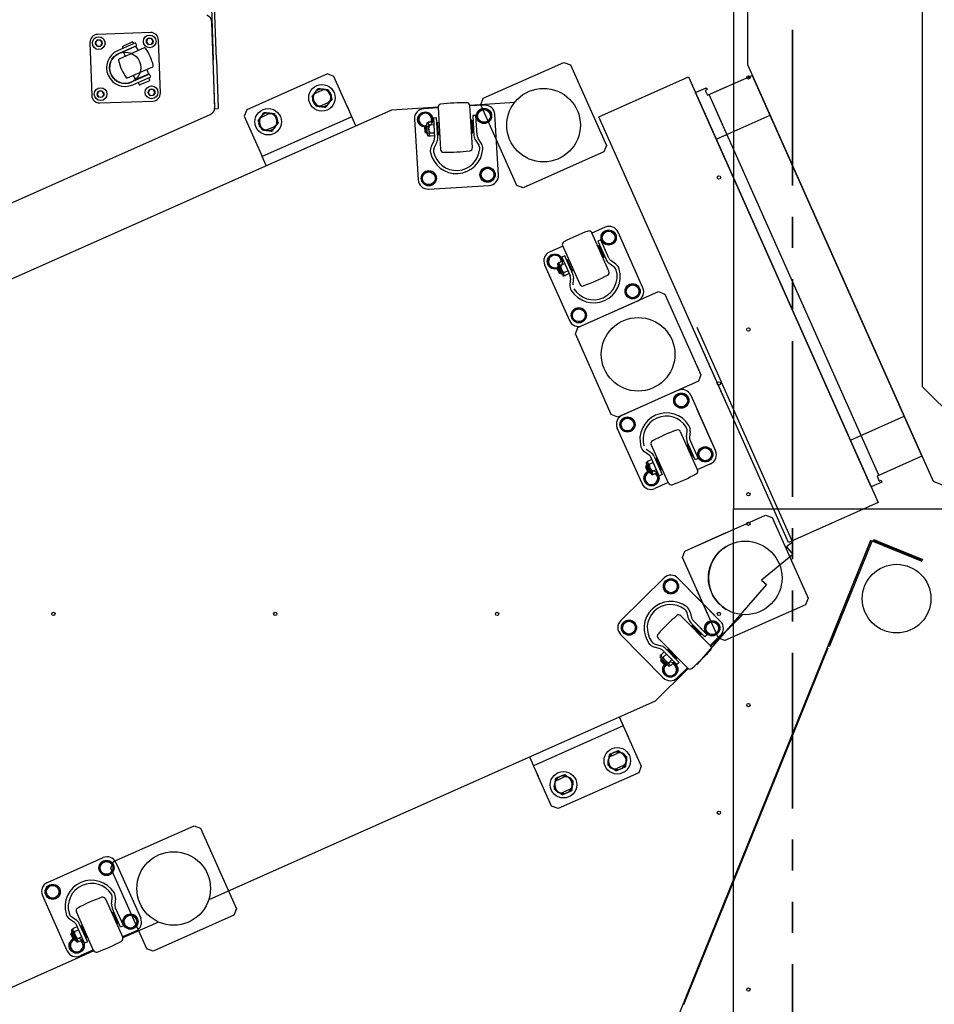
# Model space of a CAD drawing. Header units: millimetres. Extents: x 5 to 589, y 5 to 415.
# Tile 37 of 126: x 60 to 97, y 227 to 267. Entities that reach past the tile are written whole.
import ezdxf

# ---------------------------------------------------------------- set-up
doc = ezdxf.new("R2010")
doc.units = ezdxf.units.MM
doc.linetypes.add('PHANTOM', pattern=[12.7, 6.35, -1.27, 1.27, -1.27, 1.27, -1.27])
doc.layers.add('COTES', color=1, linetype='Continuous')
doc.layers.add('TRAIT-FORT', color=4, linetype='Continuous', lineweight=25)
doc.styles.add('SLDTEXTSTYLE0', font='TXT', dxfattribs={"width": 0.75})
doc.dimstyles.new('SLDDIMSTYLE0', dxfattribs={"dimtxt": 3, "dimasz": 2, "dimexe": 0, "dimexo": 0.0625, "dimgap": 0.75, "dimtad": 1, "dimdec": 0, "dimlfac": 25, "dimrnd": 1e-09, "dimzin": 12, "dimdsep": 46, "dimtxsty": 'SLDTEXTSTYLE0', "dimsah": 1, "dimcen": 0.09, "dimadec": 0, "dimazin": 3, "dimtfac": 1, "dimtdec": 0, "dimtofl": 0, "dimtmove": 0, "dimatfit": 3, "dimfxl": 1, "dimfrac": 2, "dimtolj": 1, "dimtzin": 12, "dimarcsym": 0})

# ---------------------------------------------------------------- blocks, each defined once
blk = doc.blocks.new('_D')
at = {"layer": 'COTES', "color": 1, "transparency": 16777216}
for p, q in [((42.483, 349.855), (17.41, 349.855)), ((18.41, 349.855), (18.41, 186.655)), ((80.483, 186.655), (17.41, 186.655))]:
    blk.add_line(p, q, dxfattribs=at)
for points in [[(18.41, 349.855), (17.91, 347.855), (18.91, 347.855)], [(18.41, 186.655), (18.91, 188.655), (17.91, 188.655)]]:
    blk.add_solid(points, dxfattribs=at)
at = {"layer": 'COTES', "color": 1, "transparency": 16777216, "insert": (14.542, 263.822), "char_height": 3, "attachment_point": 1, "rotation": 90, "style": 'SLDTEXTSTYLE0'}
blk.add_mtext('4080', dxfattribs=at)

msp = doc.modelspace()

# ---------------------------------------------------------------- linework, layer by layer
at = {"color": 7, "linetype": 'PHANTOM', "lineweight": 35}
msp.add_line((91.083, 355.894), (91.083, 181.163), dxfattribs=at)
at = {"color": 7, "linetype": 'Continuous'}
for p, q in [((96.363, 281.655), (96.363, 252.455)), ((67.357, 268.936), (67.467, 265.778)), ((67.595, 265.783), (67.484, 268.941)), ((89.243, 268.52), (89.243, 265.59)), ((67.533, 263.849), (67.412, 267.303)), ((64.905, 266.888), (62.746, 266.812)), ((62.438, 266.481), (62.513, 264.323)), ((62.726, 266.571), (62.661, 266.449)), ((62.661, 266.449), (62.734, 266.331)), ((62.864, 266.576), (62.726, 266.571)), ((62.734, 266.331), (62.872, 266.336)), ((62.937, 266.459), (62.864, 266.576)), ((62.872, 266.336), (62.937, 266.459)), ((64.296, 266.47), (63.566, 266.145)), ((63.57, 266.016), (64.345, 266.361)), ((64.656, 266.259), (63.628, 265.801)), ((63.769, 266.279), (63.785, 266.243)), ((64.154, 266.495), (63.789, 266.332)), ((64.317, 266.326), (63.805, 266.098)), ((64.207, 266.277), (64.199, 266.296)), ((64.223, 266.438), (64.207, 266.474)), ((64.345, 266.361), (64.296, 266.47)), ((64.416, 266.152), (64.317, 266.326)), ((64.804, 266.644), (64.739, 266.522)), ((64.739, 266.522), (64.813, 266.404)), ((64.943, 266.649), (64.804, 266.644)), ((64.813, 266.404), (64.951, 266.409)), ((65.016, 266.531), (64.943, 266.649)), ((64.951, 266.409), (65.016, 266.531)), ((65.312, 264.42), (65.236, 266.579)), ((63.805, 266.098), (63.869, 265.908)), ((63.907, 266.166), (63.915, 266.147)), ((63.97, 265.033), (64.998, 265.491)), ((67.537, 263.779), (67.467, 265.778)), ((67.595, 265.783), (67.665, 263.784)), ((78.475, 264.205), (81.764, 265.669)), ((81.764, 265.669), (82.028, 265.568)), ((82.028, 265.568), (83.492, 262.279)), ((89.243, 265.59), (96.811, 248.59)), ((64.866, 265.191), (64.091, 264.846)), ((64.184, 264.756), (64.915, 265.082)), ((64.31, 264.966), (64.21, 265.14)), ((64.821, 265.193), (64.31, 264.966)), ((64.72, 265.126), (64.712, 265.145)), ((64.758, 265.384), (64.821, 265.193)), ((64.874, 264.976), (64.842, 265.049)), ((64.915, 265.082), (64.866, 265.191)), ((72.121, 265.199), (68.832, 263.735)), ((72.385, 265.098), (72.121, 265.199)), ((72.955, 263.819), (72.385, 265.098)), ((83.19, 263.45), (86.844, 265.077)), ((86.844, 265.077), (88.383, 261.621)), ((87.616, 264.326), (89.443, 265.14)), ((89.443, 265.14), (96.358, 249.609)), ((64.403, 264.854), (64.436, 264.781)), ((64.419, 265.014), (64.427, 264.996)), ((64.488, 264.761), (64.854, 264.923)), ((87.616, 264.326), (88.383, 264.668)), ((62.798, 264.493), (62.733, 264.37)), ((62.733, 264.37), (62.807, 264.253)), ((62.937, 264.497), (62.798, 264.493)), ((62.807, 264.253), (62.945, 264.258)), ((63.01, 264.38), (62.937, 264.497)), ((62.945, 264.258), (63.01, 264.38)), ((64.877, 264.565), (64.812, 264.443)), ((64.812, 264.443), (64.885, 264.325)), ((65.015, 264.57), (64.877, 264.565)), ((64.885, 264.325), (65.024, 264.33)), ((65.089, 264.452), (65.015, 264.57)), ((65.024, 264.33), (65.089, 264.452)), ((71.894, 264.529), (71.675, 264.431)), ((87.129, 264.438), (87.567, 264.633)), ((88.383, 261.621), (87.129, 264.438)), ((87.183, 264.462), (87.567, 264.633)), ((94.287, 248.359), (87.183, 264.316)), ((87.183, 264.316), (94.572, 247.72)), ((87.6, 264.56), (87.527, 264.527)), ((87.6, 264.56), (87.527, 264.527)), ((87.527, 264.527), (87.616, 264.326)), ((87.527, 264.527), (87.616, 264.326)), ((87.567, 264.633), (87.6, 264.56)), ((87.567, 264.633), (87.6, 264.56)), ((94.604, 248.828), (87.689, 264.359)), ((88.383, 262.801), (87.689, 264.359)), ((62.844, 264.014), (65.003, 264.089)), ((71.903, 263.92), (72.122, 264.018)), ((73.117, 263.454), (72.922, 263.892)), ((74.742, 263.739), (76.632, 263.853)), ((77.927, 263.931), (79.757, 264.041)), ((78.033, 262.192), (77.929, 263.913)), ((78.52, 263.926), (77.931, 263.891)), ((78.374, 263.941), (78.475, 264.205)), ((79.838, 260.652), (78.374, 263.941)), ((53.183, 257.241), (67.343, 263.546)), ((56.542, 255.636), (74.742, 263.739)), ((67.537, 263.779), (67.665, 263.784)), ((68.832, 263.735), (68.731, 263.471)), ((68.731, 263.471), (69.301, 262.192)), ((73.117, 263.454), (69.463, 261.827)), ((73.117, 263.454), (69.463, 261.827)), ((69.702, 263.553), (69.482, 263.455)), ((73.28, 263.088), (73.117, 263.454)), ((75.842, 263.475), (76.092, 263.64)), ((75.86, 263.175), (75.842, 263.475)), ((76.633, 263.813), (76.044, 263.777)), ((76.092, 263.64), (76.361, 263.506)), ((76.361, 263.506), (76.377, 263.246)), ((76.632, 263.835), (76.735, 262.114)), ((78.172, 263.505), (78.045, 263.497)), ((78.045, 263.497), (78.093, 262.687)), ((78.221, 262.695), (78.172, 263.505)), ((78.238, 263.619), (78.488, 263.784)), ((78.256, 263.319), (78.238, 263.619)), ((78.488, 263.784), (78.757, 263.65)), ((78.757, 263.65), (78.775, 263.35)), ((79.092, 261.076), (78.943, 263.551)), ((88.383, 251.786), (83.19, 263.45)), ((87.975, 262.537), (90.167, 263.514)), ((69.71, 262.944), (69.93, 263.041)), ((75.669, 263.354), (75.818, 260.878)), ((76.095, 263.057), (75.86, 263.175)), ((76.095, 263.059), (76.133, 263.101)), ((76.179, 263.064), (76.095, 263.059)), ((76.179, 263.064), (76.095, 263.059)), ((76.11, 262.82), (76.095, 263.059)), ((76.133, 263.101), (76.177, 263.104)), ((76.152, 262.782), (76.133, 263.101)), ((76.201, 262.707), (76.172, 263.182)), ((76.21, 263.224), (76.23, 263.225)), ((76.21, 263.224), (76.23, 263.225)), ((76.269, 263.24), (76.23, 263.225)), ((76.23, 263.225), (76.263, 262.67)), ((76.269, 263.24), (76.448, 263.251)), ((76.456, 263.121), (76.277, 263.11)), ((76.456, 263.121), (76.277, 263.11)), ((76.567, 263.408), (76.439, 263.4)), ((76.439, 263.4), (76.488, 262.59)), ((76.616, 262.598), (76.567, 263.408)), ((76.614, 263.13), (76.584, 263.129)), ((76.609, 263.212), (76.62, 263.224)), ((76.638, 262.73), (76.609, 263.212)), ((76.62, 263.224), (76.668, 263.227)), ((76.651, 262.719), (76.62, 263.224)), ((78.014, 263.308), (77.966, 263.305)), ((78.044, 262.802), (78.014, 263.308)), ((78.026, 263.297), (78.014, 263.308)), ((78.055, 262.815), (78.026, 263.297)), ((78.031, 263.216), (78.061, 263.217)), ((78.524, 263.185), (78.256, 263.319)), ((78.775, 263.35), (78.524, 263.185)), ((76.194, 262.825), (76.11, 262.82)), ((76.152, 262.782), (76.11, 262.82)), ((76.196, 262.785), (76.152, 262.782)), ((76.263, 262.67), (76.243, 262.669)), ((76.263, 262.67), (76.304, 262.661)), ((76.296, 262.791), (76.475, 262.801)), ((76.483, 262.672), (76.304, 262.661)), ((76.603, 262.809), (76.633, 262.811)), ((76.651, 262.719), (76.638, 262.73)), ((76.699, 262.721), (76.651, 262.719)), ((77.996, 262.799), (78.044, 262.802)), ((78.044, 262.802), (78.055, 262.815)), ((78.081, 262.898), (78.051, 262.896)), ((87.975, 262.537), (88.383, 262.719)), ((69.268, 262.265), (69.463, 261.827)), ((76.462, 262.461), (76.355, 262.247)), ((76.469, 262.19), (76.576, 262.403)), ((78.156, 262.498), (78.288, 262.299)), ((78.394, 262.37), (78.263, 262.569)), ((83.492, 262.279), (83.391, 262.015)), ((83.391, 262.015), (80.102, 260.551)), ((69.626, 261.461), (69.463, 261.827)), ((75.986, 261.079), (76.237, 261.245)), ((76.004, 260.779), (75.986, 261.079)), ((76.237, 261.245), (76.505, 261.11)), ((76.505, 261.11), (76.523, 260.811)), ((78.382, 261.223), (78.632, 261.389)), ((78.4, 260.924), (78.382, 261.223)), ((78.632, 261.389), (78.901, 261.254)), ((78.901, 261.254), (78.919, 260.955)), ((76.273, 260.645), (76.004, 260.779)), ((76.241, 260.503), (78.717, 260.652)), ((76.523, 260.811), (76.273, 260.645)), ((78.668, 260.789), (78.4, 260.924)), ((78.919, 260.955), (78.668, 260.789)), ((80.102, 260.551), (79.838, 260.652)), ((83.598, 257.149), (82.896, 258.724)), ((83.444, 258.944), (82.905, 258.704)), ((83.288, 258.557), (83.465, 258.8)), ((83.465, 258.8), (83.763, 258.769)), ((83.763, 258.769), (83.885, 258.495)), ((84.981, 256.476), (83.973, 258.741)), ((83.267, 258.427), (83.15, 258.375)), ((83.15, 258.375), (83.48, 257.634)), ((83.597, 257.686), (83.267, 258.427)), ((83.41, 258.283), (83.288, 258.557)), ((83.709, 258.252), (83.41, 258.283)), ((83.885, 258.495), (83.709, 258.252)), ((81.096, 257.581), (81.272, 257.824)), ((81.718, 258.175), (81.179, 257.935)), ((81.272, 257.824), (81.571, 257.793)), ((81.709, 258.196), (82.41, 256.62)), ((83.188, 258.188), (83.144, 258.168)), ((83.394, 257.725), (83.188, 258.188)), ((83.204, 258.182), (83.188, 258.188)), ((83.4, 257.741), (83.204, 258.182)), ((83.237, 258.107), (83.264, 258.12)), ((83.394, 257.827), (83.367, 257.815)), ((81.218, 257.307), (81.096, 257.581)), ((81.701, 256.988), (81.508, 257.423)), ((81.528, 257.476), (81.546, 257.484)), ((81.528, 257.476), (81.546, 257.484)), ((81.578, 257.511), (81.546, 257.484)), ((81.546, 257.484), (81.772, 256.976)), ((81.571, 257.793), (81.677, 257.555)), ((81.578, 257.511), (81.742, 257.584)), ((81.795, 257.466), (81.631, 257.392)), ((81.795, 257.466), (81.631, 257.392)), ((81.798, 257.773), (81.681, 257.721)), ((81.681, 257.721), (82.011, 256.98)), ((82.128, 257.032), (81.798, 257.773)), ((81.907, 257.604), (81.913, 257.62)), ((82.103, 257.163), (81.907, 257.604)), ((81.94, 257.53), (81.912, 257.518)), ((81.913, 257.62), (81.956, 257.639)), ((82.119, 257.157), (81.913, 257.62)), ((83.35, 257.705), (83.394, 257.725)), ((83.394, 257.725), (83.4, 257.741)), ((83.605, 257.48), (83.799, 257.339)), ((83.874, 257.443), (83.681, 257.583)), ((80.976, 257.407), (81.985, 255.142)), ((81.48, 257.279), (81.218, 257.307)), ((81.479, 257.281), (81.499, 257.334)), ((81.556, 257.315), (81.479, 257.281)), ((81.556, 257.315), (81.479, 257.281)), ((81.577, 257.062), (81.479, 257.281)), ((81.499, 257.334), (81.539, 257.352)), ((81.63, 257.041), (81.499, 257.334)), ((81.653, 257.096), (81.577, 257.062)), ((81.63, 257.041), (81.577, 257.062)), ((81.67, 257.059), (81.63, 257.041)), ((81.761, 257.1), (81.925, 257.173)), ((81.978, 257.054), (81.814, 256.981)), ((82.042, 257.225), (82.07, 257.237)), ((82.119, 257.157), (82.103, 257.163)), ((82.163, 257.177), (82.119, 257.157)), ((81.772, 256.976), (81.754, 256.968)), ((81.772, 256.976), (81.814, 256.981)), ((82.032, 256.849), (82.007, 256.612)), ((82.134, 256.598), (82.159, 256.836)), ((82.33, 254.858), (85.619, 256.322)), ((84.264, 256.365), (84.441, 256.608)), ((84.387, 256.091), (84.264, 256.365)), ((84.441, 256.608), (84.739, 256.576)), ((84.862, 256.302), (84.685, 256.059)), ((84.739, 256.576), (84.862, 256.302)), ((85.619, 256.322), (85.883, 256.221)), ((85.883, 256.221), (87.347, 252.932)), ((82.513, 254.939), (84.779, 255.948)), ((84.685, 256.059), (84.387, 256.091)), ((82.072, 255.389), (82.248, 255.632)), ((82.248, 255.632), (82.547, 255.6)), ((82.547, 255.6), (82.669, 255.326)), ((82.194, 255.114), (82.072, 255.389)), ((82.493, 255.083), (82.194, 255.114)), ((82.669, 255.326), (82.493, 255.083)), ((82.229, 254.594), (82.33, 254.858)), ((87.183, 254.875), (91.087, 246.106)), ((83.693, 251.305), (82.229, 254.594)), ((90.918, 246.093), (87.183, 254.481)), ((87.183, 253.301), (87.347, 252.932)), ((87.246, 252.668), (83.957, 251.203)), ((87.246, 252.668), (87.183, 252.64)), ((87.347, 252.932), (87.246, 252.668)), ((87.347, 252.932), (87.246, 252.668)), ((84.14, 251.285), (86.405, 252.294)), ((101.363, 247.455), (96.363, 252.455)), ((86.426, 252.15), (86.249, 251.907)), ((86.249, 251.907), (86.371, 251.632)), ((86.724, 252.118), (86.426, 252.15)), ((86.67, 251.601), (86.846, 251.844)), ((86.846, 251.844), (86.724, 252.118)), ((86.934, 252.091), (87.942, 249.825)), ((86.371, 251.632), (86.67, 251.601)), ((87.183, 251.531), (87.942, 249.825)), ((83.957, 251.203), (83.693, 251.305)), ((84.233, 251.173), (84.057, 250.931)), ((84.532, 251.142), (84.233, 251.173)), ((84.654, 250.868), (84.532, 251.142)), ((93.441, 250.259), (95.634, 251.235)), ((84.946, 248.491), (83.937, 250.757)), ((84.057, 250.931), (84.179, 250.656)), ((84.179, 250.656), (84.477, 250.625)), ((84.477, 250.625), (84.654, 250.868)), ((86.508, 250.612), (87.21, 249.037)), ((86.759, 250.397), (86.784, 250.634)), ((86.911, 250.621), (86.886, 250.383)), ((87.12, 249.459), (86.79, 250.2)), ((86.907, 250.252), (87.237, 249.511)), ((85.238, 249.649), (85.045, 249.79)), ((85.12, 249.893), (85.313, 249.753)), ((86.022, 248.508), (85.321, 250.083)), ((86.756, 250.056), (86.8, 250.075)), ((86.8, 250.075), (87.006, 249.613)), ((86.8, 250.075), (86.816, 250.069)), ((86.816, 250.069), (87.012, 249.628)), ((86.876, 250.007), (86.849, 249.995)), ((87.402, 249.957), (87.225, 249.714)), ((87.402, 249.957), (87.225, 249.714)), ((87.701, 249.926), (87.402, 249.957)), ((87.701, 249.926), (87.402, 249.957)), ((87.823, 249.651), (87.701, 249.926)), ((87.823, 249.651), (87.701, 249.926)), ((85.158, 249.372), (85.19, 249.399)), ((85.354, 249.472), (85.19, 249.399)), ((85.651, 248.805), (85.321, 249.546)), ((85.438, 249.598), (85.768, 248.857)), ((85.524, 249.508), (85.518, 249.492)), ((85.518, 249.492), (85.715, 249.051)), ((85.568, 249.527), (85.524, 249.508)), ((85.524, 249.508), (85.73, 249.045)), ((85.524, 249.405), (85.551, 249.418)), ((87.006, 249.613), (86.962, 249.593)), ((86.979, 249.703), (87.006, 249.715)), ((87.012, 249.628), (87.006, 249.613)), ((87.237, 249.511), (87.12, 249.459)), ((87.183, 249.633), (87.237, 249.511)), ((87.237, 249.511), (87.183, 249.487)), ((87.225, 249.714), (87.348, 249.44)), ((87.225, 249.714), (87.348, 249.44)), ((87.348, 249.44), (87.646, 249.409)), ((87.348, 249.44), (87.646, 249.409)), ((87.646, 249.409), (87.823, 249.651)), ((87.646, 249.409), (87.823, 249.651)), ((96.358, 249.609), (94.531, 248.796)), ((85.111, 249.222), (85.091, 249.169)), ((85.168, 249.203), (85.091, 249.169)), ((85.091, 249.169), (85.189, 248.949)), ((85.151, 249.239), (85.111, 249.222)), ((85.111, 249.222), (85.241, 248.929)), ((85.12, 249.311), (85.313, 248.876)), ((85.158, 249.372), (85.14, 249.363)), ((85.384, 248.864), (85.158, 249.372)), ((85.243, 249.28), (85.407, 249.353)), ((85.537, 249.061), (85.373, 248.988)), ((85.537, 249.061), (85.373, 248.988)), ((85.682, 249.125), (85.654, 249.113)), ((85.715, 249.051), (85.73, 249.045)), ((85.73, 249.045), (85.774, 249.064)), ((87.183, 249.097), (87.21, 249.037)), ((87.74, 249.297), (87.201, 249.057)), ((87.74, 249.297), (87.201, 249.057)), ((85.188, 248.951), (85.033, 248.738)), ((85.033, 248.738), (85.155, 248.464)), ((85.265, 248.984), (85.189, 248.949)), ((85.265, 248.984), (85.189, 248.949)), ((85.189, 248.949), (85.241, 248.929)), ((85.241, 248.929), (85.281, 248.947)), ((85.366, 248.856), (85.384, 248.864)), ((85.366, 248.856), (85.384, 248.864)), ((85.426, 248.869), (85.384, 248.864)), ((85.426, 248.869), (85.59, 248.942)), ((85.454, 248.432), (85.63, 248.675)), ((85.63, 248.675), (85.524, 248.913)), ((85.768, 248.857), (85.651, 248.805)), ((94.531, 248.796), (94.62, 248.595)), ((94.62, 248.595), (94.693, 248.627)), ((94.693, 248.627), (94.726, 248.554)), ((96.811, 248.59), (105.727, 244.988)), ((85.155, 248.464), (85.454, 248.432)), ((86.013, 248.528), (85.474, 248.288)), ((94.726, 248.554), (94.287, 248.359)), ((94.572, 247.72), (90.918, 246.093)), ((87.183, 245.955), (89.986, 247.203)), ((89.986, 247.203), (90.25, 247.101)), ((90.25, 247.101), (91.714, 243.812)), ((86.697, 245.738), (88.383, 246.489)), ((94.396, 246.201), (94.381, 246.164)), ((94.582, 246.126), (94.396, 246.201)), ((94.255, 246.172), (85.25, 223.882)), ((91.087, 246.106), (90.84, 245.905)), ((90.84, 245.905), (91.091, 245.594)), ((92.536, 241.862), (94.274, 246.164)), ((92.591, 241.839), (94.329, 246.142)), ((94.274, 246.164), (94.255, 246.172)), ((94.274, 246.164), (94.329, 246.142)), ((96.369, 245.317), (94.329, 246.142)), ((94.377, 246.154), (94.381, 246.164)), ((94.418, 246.149), (94.381, 246.164)), ((94.418, 246.149), (96.013, 245.504)), ((94.582, 246.126), (96.399, 245.392)), ((86.596, 245.474), (86.697, 245.738)), ((88.06, 242.186), (86.596, 245.474)), ((91.091, 245.594), (89.817, 244.551)), ((96.199, 245.429), (96.013, 245.504)), ((96.184, 245.392), (96.199, 245.429)), ((96.384, 245.355), (96.199, 245.429)), ((84.078, 242.901), (85.845, 244.641)), ((86.206, 244.589), (85.915, 244.513)), ((86.416, 244.375), (86.206, 244.589)), ((86.411, 244.636), (88.151, 242.869)), ((85.915, 244.513), (85.835, 244.224)), ((85.835, 244.224), (86.046, 244.01)), ((86.336, 244.085), (86.416, 244.375)), ((90.018, 244.377), (87.183, 241.115)), ((89.817, 244.551), (90.018, 244.377)), ((86.046, 244.01), (86.336, 244.085)), ((88.06, 242.186), (87.183, 244.155)), ((87.183, 243.853), (88.151, 242.869)), ((91.714, 243.812), (91.613, 243.548)), ((91.613, 243.548), (88.324, 242.084)), ((86.532, 243.102), (87.742, 241.874)), ((86.842, 242.989), (86.782, 243.22)), ((86.906, 243.252), (86.966, 243.021)), ((89.06, 243.146), (87.753, 241.86)), ((84.205, 242.829), (84.125, 242.54)), ((84.495, 242.905), (84.205, 242.829)), ((84.706, 242.691), (84.495, 242.905)), ((84.626, 242.401), (84.706, 242.691)), ((87.51, 242.238), (86.94, 242.816)), ((86.959, 242.669), (86.993, 242.702)), ((86.993, 242.702), (87.349, 242.341)), ((86.993, 242.702), (87.01, 242.702)), ((87.01, 242.702), (87.349, 242.358)), ((87.032, 242.906), (87.601, 242.328)), ((87.089, 242.665), (87.067, 242.644)), ((87.183, 242.752), (87.601, 242.328)), ((87.51, 242.238), (87.183, 242.57)), ((87.599, 242.803), (87.519, 242.514)), ((87.599, 242.803), (87.519, 242.514)), ((87.889, 242.878), (87.599, 242.803)), ((87.889, 242.878), (87.599, 242.803)), ((88.1, 242.664), (87.889, 242.878)), ((88.1, 242.664), (87.889, 242.878)), ((88.02, 242.375), (88.1, 242.664)), ((88.02, 242.375), (88.1, 242.664)), ((85.814, 240.568), (84.074, 242.335)), ((84.125, 242.54), (84.335, 242.326)), ((84.335, 242.326), (84.626, 242.401)), ((86.815, 240.962), (85.606, 242.19)), ((87.183, 242.527), (87.349, 242.358)), ((87.183, 242.51), (87.349, 242.341)), ((87.183, 242.442), (87.742, 241.874)), ((87.292, 242.416), (87.313, 242.437)), ((87.292, 242.416), (87.313, 242.437)), ((87.349, 242.341), (87.315, 242.308)), ((87.349, 242.341), (87.315, 242.308)), ((87.349, 242.358), (87.349, 242.341)), ((87.349, 242.358), (87.349, 242.341)), ((87.601, 242.328), (87.51, 242.238)), ((87.601, 242.328), (87.51, 242.238)), ((87.519, 242.514), (87.729, 242.3)), ((87.519, 242.514), (87.729, 242.3)), ((88.147, 242.304), (87.726, 241.89)), ((88.147, 242.304), (87.726, 241.89)), ((87.729, 242.3), (88.02, 242.375)), ((87.729, 242.3), (88.02, 242.375)), ((88.383, 242.48), (87.753, 241.86)), ((88.324, 242.084), (88.06, 242.186)), ((88.324, 242.084), (88.06, 242.186)), ((85.68, 241.755), (85.45, 241.818)), ((85.484, 241.942), (85.714, 241.878)), ((85.886, 241.778), (86.455, 241.199)), ((86.65, 227.242), (92.529, 241.793)), ((88.383, 242.11), (88.324, 242.084)), ((85.703, 241.467), (85.689, 241.453)), ((85.689, 241.396), (86.023, 241.057)), ((85.703, 241.467), (85.723, 241.503)), ((86.093, 241.071), (85.703, 241.467)), ((85.852, 241.63), (85.723, 241.503)), ((86.364, 241.11), (85.795, 241.688)), ((85.815, 241.411), (85.943, 241.537)), ((85.999, 241.723), (85.998, 241.706)), ((85.998, 241.706), (86.337, 241.362)), ((86.033, 241.757), (85.999, 241.723)), ((85.999, 241.723), (86.354, 241.362)), ((86.034, 241.627), (86.056, 241.648)), ((86.28, 241.42), (86.259, 241.399)), ((86.337, 241.362), (86.354, 241.362)), ((86.354, 241.362), (86.388, 241.396)), ((85.743, 241.341), (85.712, 241.31)), ((85.771, 241.312), (85.712, 241.253)), ((85.712, 241.31), (85.937, 241.082)), ((85.712, 241.31), (85.712, 241.253)), ((85.712, 241.253), (85.88, 241.082)), ((85.879, 241.084), (85.809, 240.83)), ((85.94, 241.141), (85.88, 241.082)), ((85.94, 241.141), (85.88, 241.082)), ((85.88, 241.082), (85.937, 241.082)), ((85.937, 241.082), (85.968, 241.113)), ((86.167, 241.309), (86.039, 241.183)), ((86.167, 241.309), (86.039, 241.183)), ((86.079, 241.057), (86.093, 241.071)), ((86.079, 241.057), (86.093, 241.071)), ((86.13, 241.09), (86.093, 241.071)), ((86.13, 241.09), (86.259, 241.216)), ((86.39, 240.981), (86.207, 241.166)), ((86.31, 240.691), (86.39, 240.981)), ((86.455, 241.199), (86.364, 241.11)), ((86.8, 240.977), (86.379, 240.564)), ((86.829, 240.95), (85.48, 239.621)), ((85.809, 240.83), (86.019, 240.616)), ((86.019, 240.616), (86.31, 240.691)), ((85.48, 239.621), (67.28, 231.518)), ((84.018, 238.971), (84.181, 238.605)), ((84.181, 238.605), (80.526, 236.978)), ((84.181, 238.605), (80.526, 236.978)), ((84.181, 238.605), (84.376, 238.167)), ((84.343, 238.24), (84.913, 236.961)), ((80.364, 237.344), (80.526, 236.978)), ((83.714, 237.391), (83.934, 237.488)), ((80.722, 236.54), (80.526, 236.978)), ((84.161, 236.977), (83.942, 236.879)), ((84.913, 236.961), (84.811, 236.697)), ((81.259, 235.334), (80.689, 236.613)), ((84.811, 236.697), (81.523, 235.233)), ((81.522, 236.414), (81.741, 236.512)), ((81.969, 236), (81.75, 235.903)), ((81.523, 235.233), (81.259, 235.334)), ((63.394, 233.072), (66.683, 234.536)), ((66.683, 234.536), (66.947, 234.435)), ((66.947, 234.435), (68.411, 231.146)), ((60.706, 232.226), (62.972, 233.234)), ((62.992, 233.09), (62.815, 232.848)), ((63.29, 233.059), (62.992, 233.09)), ((63.413, 232.785), (63.29, 233.059)), ((63.293, 232.808), (63.394, 233.072)), ((63.5, 233.032), (64.508, 230.766)), ((62.815, 232.848), (62.938, 232.573)), ((62.938, 232.573), (63.236, 232.542)), ((63.236, 232.542), (63.413, 232.785)), ((64.757, 229.519), (63.293, 232.808)), ((60.799, 232.114), (60.623, 231.871)), ((60.623, 231.871), (60.745, 231.597)), ((61.098, 232.083), (60.799, 232.114)), ((61.044, 231.566), (61.22, 231.809)), ((61.22, 231.809), (61.098, 232.083)), ((61.512, 229.432), (60.503, 231.698)), ((60.745, 231.597), (61.044, 231.566)), ((63.074, 231.553), (63.776, 229.978)), ((63.325, 231.338), (63.35, 231.575)), ((63.477, 231.562), (63.452, 231.324)), ((62.588, 229.449), (61.887, 231.024)), ((63.322, 230.997), (63.366, 231.016)), ((63.686, 230.4), (63.356, 231.141)), ((63.366, 231.016), (63.572, 230.553)), ((63.366, 231.016), (63.382, 231.01)), ((63.382, 231.01), (63.578, 230.569)), ((63.442, 230.948), (63.415, 230.936)), ((63.473, 231.193), (63.803, 230.452)), ((68.411, 231.146), (68.31, 230.882)), ((61.804, 230.59), (61.611, 230.73)), ((61.686, 230.834), (61.879, 230.694)), ((62.004, 230.539), (62.334, 229.798)), ((63.572, 230.553), (63.528, 230.534)), ((63.545, 230.644), (63.572, 230.656)), ((63.578, 230.569), (63.572, 230.553)), ((65.237, 230.609), (63.782, 229.961)), ((63.968, 230.898), (63.792, 230.655)), ((63.792, 230.655), (63.914, 230.381)), ((64.267, 230.867), (63.968, 230.898)), ((64.212, 230.349), (64.389, 230.592)), ((64.389, 230.592), (64.267, 230.867)), ((68.31, 230.882), (65.021, 229.418)), ((61.677, 230.162), (61.657, 230.11)), ((61.734, 230.144), (61.657, 230.11)), ((61.717, 230.18), (61.677, 230.162)), ((61.677, 230.162), (61.807, 229.87)), ((61.686, 230.251), (61.879, 229.817)), ((61.724, 230.312), (61.706, 230.304)), ((61.724, 230.312), (61.756, 230.34)), ((61.95, 229.804), (61.724, 230.312)), ((61.92, 230.413), (61.756, 230.34)), ((61.809, 230.221), (61.973, 230.294)), ((62.217, 229.746), (61.887, 230.487)), ((62.091, 230.448), (62.084, 230.433)), ((62.084, 230.433), (62.281, 229.992)), ((62.09, 230.346), (62.118, 230.358)), ((62.134, 230.468), (62.091, 230.448)), ((62.091, 230.448), (62.297, 229.986)), ((63.803, 230.452), (63.686, 230.4)), ((64.306, 230.238), (63.767, 229.998)), ((63.914, 230.381), (64.212, 230.349)), ((61.754, 229.892), (61.599, 229.679)), ((61.657, 230.11), (61.755, 229.89)), ((61.831, 229.924), (61.755, 229.89)), ((61.831, 229.924), (61.755, 229.89)), ((61.755, 229.89), (61.807, 229.87)), ((61.807, 229.87), (61.848, 229.888)), ((61.932, 229.796), (61.95, 229.804)), ((61.932, 229.796), (61.95, 229.804)), ((62.103, 230.002), (61.939, 229.929)), ((62.103, 230.002), (61.939, 229.929)), ((61.992, 229.81), (61.95, 229.804)), ((61.992, 229.81), (62.156, 229.883)), ((62.196, 229.616), (62.09, 229.854)), ((62.334, 229.798), (62.217, 229.746)), ((62.248, 230.066), (62.22, 230.054)), ((62.281, 229.992), (62.297, 229.986)), ((62.297, 229.986), (62.34, 230.005)), ((62.597, 229.433), (53.183, 225.242)), ((61.599, 229.679), (61.721, 229.405)), ((61.721, 229.405), (62.02, 229.373)), ((62.02, 229.373), (62.196, 229.616)), ((62.579, 229.469), (62.04, 229.229)), ((65.021, 229.418), (64.757, 229.519))]:
    msp.add_line(p, q, dxfattribs=at)
for centre, radius in [((62.799, 266.454), 0.26), ((64.878, 266.526), 0.26), ((64.878, 266.526), 0.139), ((62.799, 266.454), 0.139), ((64.95, 264.448), 0.26), ((62.872, 264.375), 0.26), ((62.872, 264.375), 0.139), ((64.95, 264.448), 0.139), ((80.933, 263.11), 1.5), ((76.11, 263.341), 0.31), ((78.506, 263.485), 0.31), ((78.506, 263.485), 0.26), ((76.255, 260.945), 0.31), ((76.255, 260.945), 0.26), ((78.65, 261.089), 0.31), ((78.65, 261.089), 0.26), ((83.587, 258.526), 0.31), ((83.587, 258.526), 0.26), ((81.394, 257.55), 0.31), ((84.563, 256.333), 0.31), ((84.563, 256.333), 0.26), ((82.371, 255.357), 0.31), ((82.371, 255.357), 0.26), ((84.788, 253.763), 1.5), ((86.548, 251.875), 0.31), ((86.548, 251.875), 0.26), ((84.355, 250.899), 0.31), ((84.355, 250.899), 0.26), ((87.524, 249.683), 0.31), ((87.524, 249.683), 0.31), ((87.524, 249.683), 0.26), ((87.524, 249.683), 0.26), ((85.332, 248.707), 0.31), ((89.155, 244.643), 1.5), ((95.324, 243.798), 1.4), ((86.126, 244.299), 0.31), ((86.126, 244.299), 0.26), ((84.415, 242.615), 0.31), ((84.415, 242.615), 0.26), ((87.809, 242.589), 0.31), ((87.809, 242.589), 0.31), ((87.809, 242.589), 0.26), ((87.809, 242.589), 0.26), ((86.099, 240.905), 0.31), ((65.852, 231.977), 1.5), ((63.114, 232.816), 0.31), ((63.114, 232.816), 0.26), ((60.921, 231.84), 0.31), ((60.921, 231.84), 0.26), ((64.09, 230.624), 0.31), ((64.09, 230.624), 0.26), ((61.898, 229.647), 0.31)]:
    msp.add_circle(centre, radius, dxfattribs=at)
for centre, radius, start, end in [((67.092, 267.292), 0.32, 2, 70), ((62.758, 266.492), 0.32, 92, 182), ((64.916, 266.568), 0.32, 2, 92), ((63.805, 266.295), 0.04, 114, 204), ((64.17, 266.458), 0.04, 24, 114), ((64.673, 266.222), 0.04, 35.1792, 114), ((63.875, 265.451), 0.76, 114, 294), ((63.875, 265.451), 0.64, 114, 294), ((63.071, 265.093), 2, 12.8208, 35.1792), ((63.644, 265.764), 0.04, 113.9636, 192.8574), ((65.556, 266.199), 2, 192.8208, 215.1792), ((64.982, 265.528), 0.04, 293.9636, 12.8574), ((63.954, 265.07), 0.04, 215.1425, 294.0364), ((64.472, 264.797), 0.04, 204, 294), ((64.838, 264.96), 0.04, 294, 24), ((62.833, 264.334), 0.32, 182, 272), ((64.992, 264.409), 0.32, 272, 2), ((71.789, 264.176), 0.28, 114, 294), ((72.008, 264.273), 0.28, 294, 114), ((67.213, 263.838), 0.32, 294, 2), ((76.751, 263.842), 0.12, 97.3005, 183.444), ((77.753, 256.026), 8, 89.5874, 97.3005), ((77.81, 263.906), 0.12, 3.44, 89.5914), ((78.544, 263.527), 0.4, 3.444, 93.444), ((69.596, 263.2), 0.28, 114, 294), ((69.816, 263.297), 0.28, 294, 114), ((76.068, 263.378), 0.4, 93.444, 183.444), ((76.11, 263.341), 0.26, 338.415, 270.8789), ((76.212, 263.184), 0.04, 93.444, 183.444), ((76.212, 263.184), 0.04, 93.444, 183.444), ((76.305, 263.177), 0.0728, 120.2155, 246.6724), ((76.586, 262.968), 0.34, 155.3715, 211.5164), ((76.241, 262.709), 0.04, 183.444, 273.444), ((76.332, 262.728), 0.0728, 120.2289, 246.659), ((78.477, 262.71), 0.384, 183.444, 213.444), ((78.477, 262.71), 0.256, 183.4439, 213.4439), ((76.698, 262.075), 0.384, 153.4433, 191.5441), ((76.233, 262.575), 0.256, 333.444, 3.444), ((76.233, 262.575), 0.384, 333.444, 3.444), ((78.074, 262.158), 0.256, 355.343, 33.4454), ((78.074, 262.158), 0.384, 355.3444, 33.444), ((77.38, 262.215), 1.08, 191.5433, 355.3446), ((76.698, 262.075), 0.256, 153.4425, 191.5449), ((77.38, 262.215), 0.952, 191.5435, 355.3444), ((76.855, 262.121), 0.12, 183.44, 269.5914), ((76.912, 270.001), 8, 269.5874, 277.3005), ((76.912, 270.001), 8, 269.5874, 277.3005), ((77.913, 262.185), 0.12, 277.2965, 3.4479), ((78.693, 261.051), 0.4, 273.444, 3.444), ((76.217, 260.903), 0.4, 183.444, 273.444), ((85.5, 251.278), 8, 110.1434, 117.8566), ((82.787, 258.676), 0.12, 23.996, 110.1475), ((83.607, 258.579), 0.4, 24, 114), ((81.818, 258.244), 0.12, 117.8566, 204), ((81.342, 257.57), 0.4, 114, 204), ((81.394, 257.55), 0.26, 358.971, 291.4349), ((81.544, 257.439), 0.04, 114, 204), ((81.544, 257.439), 0.04, 114, 204), ((81.634, 257.465), 0.0728, 140.7715, 267.2285), ((83.831, 257.79), 0.384, 204, 234), ((83.831, 257.79), 0.256, 204, 234), ((83.648, 257.132), 0.384, 15.8998, 54.0006), ((81.97, 257.368), 0.34, 175.9269, 232.0731), ((81.817, 257.054), 0.0728, 140.785, 267.215), ((82.979, 256.942), 1.08, 212.0996, 15.9004), ((82.979, 256.942), 1.08, 212.0996, 15.9004), ((81.778, 256.876), 0.384, 354, 24), ((81.778, 256.876), 0.384, 354, 24), ((82.979, 256.942), 0.952, 212.0996, 15.9004), ((82.979, 256.942), 0.952, 212.0996, 15.9004), ((83.488, 257.1), 0.12, 297.8566, 24), ((83.648, 257.132), 0.256, 15.899, 54.0014), ((81.738, 257.004), 0.04, 204, 294), ((81.778, 256.876), 0.256, 354, 24), ((81.778, 256.876), 0.256, 354, 24), ((82.52, 256.669), 0.12, 203.996, 290.1474), ((79.806, 264.067), 8, 290.1434, 297.8566), ((82.389, 256.572), 0.384, 173.9994, 212.1002), ((84.616, 256.313), 0.4, 294, 24), ((84.616, 256.313), 0.4, 294, 24), ((82.35, 255.304), 0.4, 204, 294), ((86.568, 251.928), 0.4, 24, 114), ((86.568, 251.928), 0.4, 24, 114), ((84.303, 250.919), 0.4, 114, 204), ((85.94, 250.291), 1.08, 32.0996, 195.9004), ((85.94, 250.291), 1.08, 32.0996, 195.9004), ((85.94, 250.291), 0.952, 32.0996, 195.9004), ((85.94, 250.291), 0.952, 32.0996, 195.9004), ((89.112, 243.165), 8, 110.1434, 117.8566), ((86.399, 250.563), 0.12, 24, 110.1434), ((86.529, 250.661), 0.256, 353.9986, 32.101), ((86.529, 250.661), 0.384, 353.9994, 32.1002), ((85.43, 250.132), 0.12, 117.8526, 204.004), ((87.141, 250.357), 0.384, 174, 204), ((87.141, 250.357), 0.256, 174, 204), ((85.27, 250.1), 0.384, 195.8998, 234.0006), ((87.577, 249.663), 0.4, 294, 24), ((87.577, 249.663), 0.4, 294, 24), ((85.246, 249.353), 0.0728, 140.785, 267.215), ((85.087, 249.442), 0.256, 24, 54), ((85.087, 249.442), 0.256, 24, 54), ((85.087, 249.442), 0.384, 24, 54), ((85.087, 249.442), 0.384, 24, 54), ((85.156, 249.327), 0.04, 114, 204), ((85.582, 249.256), 0.34, 175.9269, 232.0731), ((85.429, 248.942), 0.0728, 140.7715, 267.2285), ((87.1, 248.988), 0.12, 297.8525, 24.004), ((87.1, 248.988), 0.12, 313.62, 24.0042), ((85.332, 248.707), 0.26, 116.5651, 49.029), ((85.35, 248.892), 0.04, 204, 294), ((85.35, 248.892), 0.04, 204, 294), ((83.418, 255.955), 8, 290.1434, 297.8566), ((85.311, 248.654), 0.4, 204, 294), ((86.132, 248.557), 0.12, 204, 290.1434), ((89.155, 244.643), 1.5, 120.9754, 239.0246), ((94.389, 246.075), 0.08, 68, 128), ((86.126, 244.356), 0.4, 44.556, 134.556), ((86.112, 242.602), 1.08, 52.6556, 216.4565), ((86.112, 242.602), 1.08, 52.6556, 216.4565), ((86.112, 242.602), 0.952, 52.6556, 216.4565), ((86.112, 242.602), 0.952, 52.6556, 216.4565), ((86.535, 243.155), 0.384, 14.5554, 52.6562), ((91.585, 237.044), 8, 130.6995, 138.4126), ((91.585, 237.044), 8, 130.6995, 138.4126), ((86.446, 243.018), 0.12, 44.5521, 130.7035), ((86.535, 243.155), 0.256, 14.5546, 52.657), ((87.214, 243.085), 0.384, 194.556, 224.556), ((87.214, 243.085), 0.256, 194.5561, 224.5561), ((84.359, 242.616), 0.4, 134.556, 224.556), ((87.866, 242.589), 0.4, 314.556, 44.556), ((87.866, 242.589), 0.4, 314.556, 44.556), ((85.691, 242.275), 0.12, 138.4086, 224.56), ((85.553, 242.189), 0.384, 216.4559, 254.5567), ((85.553, 242.189), 0.256, 216.4551, 254.5575), ((85.612, 241.508), 0.384, 44.556, 74.556), ((87.656, 241.79), 0.12, 318.4126, 44.556), ((87.656, 241.79), 0.12, 318.4126, 44.556), ((85.717, 241.424), 0.04, 134.556, 224.556), ((85.612, 241.508), 0.256, 44.556, 74.556), ((85.792, 241.48), 0.0728, 161.3411, 287.7711), ((86.141, 241.507), 0.34, 196.483, 252.6291), ((81.762, 247.02), 8, 310.6995, 318.4126), ((81.762, 247.02), 8, 312.6513, 318.4126), ((86.099, 240.905), 0.26, 137.1211, 69.585), ((86.051, 241.085), 0.04, 224.556, 314.556), ((86.051, 241.085), 0.04, 224.556, 314.556), ((86.108, 241.159), 0.0728, 161.3276, 287.7845), ((86.901, 241.046), 0.12, 224.556, 310.6995), ((86.099, 240.849), 0.4, 224.556, 314.556), ((83.828, 237.135), 0.28, 114, 294), ((84.048, 237.232), 0.28, 294, 114), ((81.855, 236.256), 0.28, 294, 114), ((81.636, 236.159), 0.28, 114, 294), ((63.134, 232.869), 0.4, 24, 114), ((63.134, 232.869), 0.4, 24, 114), ((60.869, 231.86), 0.4, 114, 204), ((62.506, 231.232), 1.08, 32.0996, 195.9004), ((62.506, 231.232), 1.08, 32.0996, 195.9004), ((62.506, 231.232), 0.952, 32.0996, 195.9004), ((62.506, 231.232), 0.952, 32.0996, 195.9004), ((63.095, 231.602), 0.256, 353.9986, 32.101), ((63.095, 231.602), 0.384, 353.9994, 32.1002), ((65.678, 224.106), 8, 110.1434, 117.8566), ((65.678, 224.106), 8, 110.1434, 117.8566), ((62.965, 231.504), 0.12, 24, 110.1435), ((62.965, 231.504), 0.12, 24, 110.1435), ((63.707, 231.297), 0.384, 174, 204), ((63.707, 231.297), 0.256, 174, 204), ((61.836, 231.041), 0.384, 195.8998, 234.0006), ((61.836, 231.041), 0.256, 195.899, 234.0014), ((61.996, 231.073), 0.12, 117.8526, 204.004), ((61.653, 230.383), 0.256, 24, 54), ((61.653, 230.383), 0.256, 24, 54), ((61.653, 230.383), 0.384, 24, 54), ((61.653, 230.383), 0.384, 24, 54), ((64.143, 230.603), 0.4, 294, 24), ((61.722, 230.268), 0.04, 114, 204), ((61.812, 230.294), 0.0728, 140.785, 267.215), ((62.148, 230.197), 0.34, 175.9269, 232.0731), ((61.898, 229.647), 0.26, 116.5651, 49.029), ((61.916, 229.833), 0.04, 204, 294), ((61.916, 229.833), 0.04, 204, 294), ((61.995, 229.882), 0.0728, 140.7715, 267.2285), ((59.984, 236.896), 8, 290.1434, 297.8566), ((63.666, 229.929), 0.12, 297.8525, 24.004), ((61.877, 229.595), 0.4, 204, 294), ((62.698, 229.498), 0.12, 204, 290.1434)]:
    msp.add_arc(centre, radius, start, end, dxfattribs=at)
at = {"layer": 'TRAIT-FORT', "color": 4, "linetype": 'Continuous', "lineweight": 25}
for p, q in [((88.683, 297.855), (88.683, 247.455)), ((88.683, 297.855), (88.683, 247.455)), ((88.683, 218.255), (88.683, 247.455)), ((88.683, 247.455), (157.883, 247.455)), ((88.683, 247.455), (157.883, 247.455)), ((88.683, 218.255), (88.683, 247.455)), ((88.683, 247.455), (88.683, 247.455)), ((88.683, 243.855), (88.683, 243.855)), ((88.683, 243.855), (88.683, 243.855))]:
    msp.add_line(p, q, dxfattribs=at)
for centre, radius in [((63.875, 265.451), 0.64), ((89.283, 265.055), 0.068), ((71.899, 264.225), 0.54), ((80.933, 263.11), 1.5), ((69.706, 263.248), 0.54), ((88.083, 260.975), 0.068), ((84.788, 253.763), 1.5), ((89.283, 254.775), 0.068), ((88.083, 252.575), 0.068), ((89.283, 248.055), 0.068), ((89.283, 246.855), 0.068), ((95.324, 243.798), 1.4), ((60.947, 243.175), 0.068), ((69.992, 243.175), 0.068), ((79.038, 243.175), 0.068), ((88.083, 243.175), 0.068), ((89.283, 239.455), 0.068), ((83.938, 237.184), 0.54), ((81.745, 236.207), 0.54), ((88.083, 235.068), 0.068), ((65.852, 231.977), 1.5), ((89.283, 227.855), 0.068)]:
    msp.add_circle(centre, radius, dxfattribs=at)
for centre, start, end in [((71.899, 264.225), 142.8132, 202.8132), ((71.899, 264.225), 82.8132, 142.8132), ((71.899, 264.225), 22.8132, 82.8132), ((71.899, 264.225), 322.8132, 22.8132), ((71.899, 264.225), 202.8132, 262.8132), ((71.899, 264.225), 262.8132, 322.8132), ((69.706, 263.248), 142.8132, 202.8132), ((69.706, 263.248), 82.8132, 142.8132), ((69.706, 263.248), 22.8132, 82.8132), ((69.706, 263.248), 202.8132, 262.8132), ((69.706, 263.248), 322.8132, 22.8132), ((69.706, 263.248), 262.8132, 322.8132), ((83.938, 237.184), 112.6898, 172.6898), ((83.938, 237.184), 52.6898, 112.6898), ((83.938, 237.184), 352.6898, 52.6898), ((83.938, 237.184), 172.6898, 232.6898), ((83.938, 237.184), 292.6898, 352.6898), ((81.745, 236.207), 112.6898, 172.6898), ((81.745, 236.207), 52.6898, 112.6898), ((83.938, 237.184), 232.6898, 292.6898), ((81.745, 236.207), 172.6898, 232.6898), ((81.745, 236.207), 292.6898, 352.6898), ((81.745, 236.207), 352.6898, 52.6898), ((81.745, 236.207), 232.6898, 292.6898)]:
    msp.add_arc(centre, 0.36, start, end, dxfattribs=at)
for points, knots in [([(71.486, 264.277), (71.496, 264.29), (71.517, 264.317), (71.548, 264.358), (71.579, 264.4), (71.601, 264.428), (71.612, 264.442)], [0, 0, 0, 0, 0.247269, 0.495363, 0.746874, 1, 1, 1, 1]), ([(71.486, 264.277), (71.493, 264.261), (71.506, 264.23), (71.526, 264.183), (71.546, 264.134), (71.56, 264.101), (71.567, 264.085)], [0, 0, 0, 0, 0.247269, 0.495363, 0.746874, 1, 1, 1, 1]), ([(71.612, 264.442), (71.615, 264.446), (71.627, 264.463), (71.65, 264.493), (71.689, 264.544), (71.718, 264.582), (71.737, 264.608)], [0, 0, 0, 0, 0.070068, 0.299868, 0.530929, 1, 1, 1, 1]), ([(71.737, 264.608), (71.75, 264.606), (71.777, 264.603), (71.818, 264.598), (71.859, 264.592), (71.901, 264.587), (71.929, 264.583), (71.944, 264.582)], [0, 0, 0, 0, 0.1947331, 0.3943865, 0.5945898, 0.7968571, 1, 1, 1, 1]), ([(71.944, 264.582), (71.959, 264.58), (71.988, 264.576), (72.03, 264.571), (72.07, 264.566), (72.11, 264.561), (72.137, 264.557), (72.15, 264.556)], [0, 0, 0, 0, 0.219086, 0.412836, 0.607273, 0.803423, 1, 1, 1, 1]), ([(72.15, 264.556), (72.156, 264.54), (72.169, 264.509), (72.189, 264.462), (72.21, 264.413), (72.223, 264.381), (72.23, 264.364)], [0, 0, 0, 0, 0.2472686, 0.4953626, 0.746874, 1, 1, 1, 1]), ([(72.23, 264.364), (72.232, 264.36), (72.24, 264.34), (72.255, 264.306), (72.274, 264.261), (72.292, 264.217), (72.305, 264.187), (72.311, 264.173)], [0, 0, 0, 0, 0.070056, 0.299813, 0.530831, 0.765026, 1, 1, 1, 1]), ([(71.567, 264.085), (71.569, 264.08), (71.577, 264.061), (71.591, 264.027), (71.616, 263.967), (71.635, 263.923), (71.647, 263.893)], [0, 0, 0, 0, 0.070068, 0.299868, 0.530929, 1, 1, 1, 1]), ([(71.647, 263.893), (71.66, 263.892), (71.687, 263.888), (71.727, 263.883), (71.769, 263.878), (71.811, 263.873), (71.839, 263.869), (71.853, 263.867)], [0, 0, 0, 0, 0.194733, 0.394387, 0.59459, 0.796857, 1, 1, 1, 1]), ([(71.853, 263.867), (71.869, 263.865), (71.898, 263.862), (71.94, 263.856), (71.98, 263.851), (72.02, 263.846), (72.046, 263.843), (72.06, 263.841)], [0, 0, 0, 0, 0.219086, 0.412836, 0.607273, 0.803423, 1, 1, 1, 1]), ([(72.06, 263.841), (72.07, 263.855), (72.09, 263.881), (72.121, 263.923), (72.153, 263.964), (72.175, 263.993), (72.185, 264.007)], [0, 0, 0, 0, 0.247269, 0.495363, 0.746874, 1, 1, 1, 1]), ([(72.185, 264.007), (72.188, 264.011), (72.201, 264.028), (72.224, 264.057), (72.263, 264.109), (72.292, 264.147), (72.311, 264.173)], [0, 0, 0, 0, 0.0700685, 0.2998677, 0.5309287, 1, 1, 1, 1]), ([(69.294, 263.3), (69.304, 263.314), (69.324, 263.34), (69.355, 263.382), (69.387, 263.423), (69.408, 263.452), (69.419, 263.466)], [0, 0, 0, 0, 0.247269, 0.495363, 0.746874, 1, 1, 1, 1]), ([(69.419, 263.466), (69.422, 263.47), (69.435, 263.487), (69.457, 263.516), (69.497, 263.568), (69.526, 263.606), (69.545, 263.632)], [0, 0, 0, 0, 0.070068, 0.299868, 0.530929, 1, 1, 1, 1]), ([(69.545, 263.632), (69.558, 263.63), (69.584, 263.627), (69.625, 263.621), (69.666, 263.616), (69.709, 263.611), (69.737, 263.607), (69.751, 263.606)], [0, 0, 0, 0, 0.1947331, 0.3943865, 0.5945898, 0.7968571, 1, 1, 1, 1]), ([(69.751, 263.606), (69.766, 263.604), (69.795, 263.6), (69.837, 263.595), (69.878, 263.59), (69.918, 263.585), (69.944, 263.581), (69.957, 263.58)], [0, 0, 0, 0, 0.219086, 0.412836, 0.607273, 0.803423, 1, 1, 1, 1]), ([(69.957, 263.58), (69.964, 263.564), (69.977, 263.533), (69.997, 263.486), (70.017, 263.437), (70.031, 263.404), (70.038, 263.388)], [0, 0, 0, 0, 0.2472686, 0.4953626, 0.746874, 1, 1, 1, 1]), ([(69.294, 263.3), (69.3, 263.285), (69.313, 263.254), (69.333, 263.206), (69.353, 263.158), (69.367, 263.125), (69.374, 263.109)], [0, 0, 0, 0, 0.247269, 0.495363, 0.746874, 1, 1, 1, 1]), ([(69.374, 263.109), (69.376, 263.104), (69.384, 263.085), (69.399, 263.05), (69.424, 262.991), (69.442, 262.947), (69.455, 262.917)], [0, 0, 0, 0, 0.070068, 0.299868, 0.530929, 1, 1, 1, 1]), ([(69.993, 263.031), (69.996, 263.035), (70.009, 263.051), (70.031, 263.081), (70.07, 263.133), (70.099, 263.171), (70.118, 263.196)], [0, 0, 0, 0, 0.0700685, 0.2998677, 0.5309287, 1, 1, 1, 1]), ([(70.038, 263.388), (70.04, 263.383), (70.048, 263.364), (70.062, 263.33), (70.081, 263.285), (70.1, 263.24), (70.112, 263.211), (70.118, 263.196)], [0, 0, 0, 0, 0.070056, 0.299813, 0.530831, 0.765026, 1, 1, 1, 1]), ([(69.455, 262.917), (69.468, 262.916), (69.494, 262.912), (69.535, 262.907), (69.576, 262.902), (69.618, 262.897), (69.647, 262.893), (69.661, 262.891)], [0, 0, 0, 0, 0.194733, 0.394387, 0.59459, 0.796857, 1, 1, 1, 1]), ([(69.661, 262.891), (69.676, 262.889), (69.705, 262.886), (69.747, 262.88), (69.787, 262.875), (69.828, 262.87), (69.854, 262.867), (69.867, 262.865)], [0, 0, 0, 0, 0.219086, 0.412836, 0.607273, 0.803423, 1, 1, 1, 1]), ([(69.867, 262.865), (69.877, 262.879), (69.898, 262.905), (69.929, 262.946), (69.961, 262.988), (69.982, 263.017), (69.993, 263.031)], [0, 0, 0, 0, 0.247269, 0.495363, 0.746874, 1, 1, 1, 1]), ([(83.607, 237.436), (83.605, 237.419), (83.601, 237.386), (83.594, 237.334), (83.588, 237.282), (83.583, 237.247), (83.581, 237.229)], [0, 0, 0, 0, 0.247269, 0.495363, 0.746874, 1, 1, 1, 1]), ([(83.799, 237.516), (83.785, 237.51), (83.758, 237.499), (83.719, 237.482), (83.681, 237.467), (83.644, 237.451), (83.62, 237.441), (83.607, 237.436)], [0, 0, 0, 0, 0.219086, 0.412836, 0.607273, 0.803423, 1, 1, 1, 1]), ([(83.991, 237.596), (83.979, 237.591), (83.954, 237.58), (83.916, 237.565), (83.878, 237.549), (83.839, 237.532), (83.812, 237.521), (83.799, 237.516)], [0, 0, 0, 0, 0.194733, 0.394387, 0.59459, 0.796857, 1, 1, 1, 1]), ([(84.156, 237.47), (84.152, 237.473), (84.135, 237.486), (84.106, 237.508), (84.067, 237.538), (84.029, 237.567), (84.003, 237.586), (83.991, 237.596)], [0, 0, 0, 0, 0.070056, 0.299813, 0.530831, 0.765026, 1, 1, 1, 1]), ([(84.321, 237.344), (84.308, 237.354), (84.281, 237.374), (84.24, 237.406), (84.199, 237.438), (84.17, 237.459), (84.156, 237.47)], [0, 0, 0, 0, 0.247269, 0.495363, 0.746874, 1, 1, 1, 1]), ([(84.321, 237.344), (84.319, 237.327), (84.315, 237.294), (84.308, 237.243), (84.302, 237.191), (84.297, 237.155), (84.295, 237.138)], [0, 0, 0, 0, 0.247269, 0.495363, 0.746874, 1, 1, 1, 1]), ([(83.581, 237.229), (83.58, 237.224), (83.578, 237.206), (83.574, 237.174), (83.569, 237.134), (83.562, 237.084), (83.558, 237.048), (83.554, 237.023)], [0, 0, 0, 0, 0.070057, 0.272063, 0.456849, 0.637533, 1, 1, 1, 1]), ([(83.72, 236.897), (83.716, 236.9), (83.699, 236.913), (83.669, 236.936), (83.631, 236.965), (83.592, 236.994), (83.567, 237.014), (83.554, 237.023)], [0, 0, 0, 0, 0.070056, 0.299813, 0.530831, 0.765026, 1, 1, 1, 1]), ([(84.295, 237.138), (84.294, 237.133), (84.292, 237.112), (84.287, 237.075), (84.281, 237.027), (84.275, 236.979), (84.271, 236.947), (84.269, 236.932)], [0, 0, 0, 0, 0.070056, 0.299813, 0.530831, 0.765026, 1, 1, 1, 1]), ([(81.607, 236.54), (81.592, 236.534), (81.566, 236.522), (81.526, 236.506), (81.489, 236.49), (81.452, 236.475), (81.427, 236.465), (81.415, 236.459)], [0, 0, 0, 0, 0.219086, 0.412836, 0.607273, 0.803423, 1, 1, 1, 1]), ([(81.798, 236.62), (81.786, 236.615), (81.761, 236.604), (81.724, 236.589), (81.685, 236.572), (81.646, 236.556), (81.62, 236.545), (81.607, 236.54)], [0, 0, 0, 0, 0.194733, 0.394387, 0.59459, 0.796857, 1, 1, 1, 1]), ([(81.964, 236.494), (81.96, 236.497), (81.943, 236.51), (81.913, 236.532), (81.875, 236.561), (81.836, 236.591), (81.811, 236.61), (81.798, 236.62)], [0, 0, 0, 0, 0.070056, 0.299813, 0.530831, 0.765026, 1, 1, 1, 1]), ([(83.885, 236.771), (83.872, 236.781), (83.845, 236.802), (83.804, 236.833), (83.762, 236.865), (83.734, 236.886), (83.72, 236.897)], [0, 0, 0, 0, 0.247269, 0.495363, 0.746874, 1, 1, 1, 1]), ([(84.077, 236.851), (84.063, 236.845), (84.036, 236.834), (83.997, 236.818), (83.959, 236.802), (83.922, 236.787), (83.897, 236.776), (83.885, 236.771)], [0, 0, 0, 0, 0.2190861, 0.4128361, 0.6072728, 0.8034231, 1, 1, 1, 1]), ([(84.269, 236.932), (84.256, 236.927), (84.232, 236.916), (84.194, 236.9), (84.155, 236.884), (84.116, 236.868), (84.09, 236.857), (84.077, 236.851)], [0, 0, 0, 0, 0.194733, 0.394387, 0.59459, 0.796857, 1, 1, 1, 1]), ([(81.388, 236.253), (81.388, 236.248), (81.385, 236.229), (81.381, 236.197), (81.376, 236.158), (81.37, 236.108), (81.365, 236.071), (81.362, 236.047)], [0, 0, 0, 0, 0.070057, 0.272063, 0.456849, 0.637533, 1, 1, 1, 1]), ([(81.415, 236.459), (81.413, 236.443), (81.408, 236.409), (81.402, 236.358), (81.395, 236.306), (81.391, 236.271), (81.388, 236.253)], [0, 0, 0, 0, 0.247269, 0.495363, 0.746874, 1, 1, 1, 1]), ([(82.129, 236.368), (82.116, 236.378), (82.089, 236.398), (82.048, 236.43), (82.006, 236.461), (81.978, 236.483), (81.964, 236.494)], [0, 0, 0, 0, 0.247269, 0.495363, 0.746874, 1, 1, 1, 1]), ([(82.102, 236.162), (82.102, 236.157), (82.099, 236.136), (82.094, 236.099), (82.088, 236.051), (82.082, 236.003), (82.078, 235.971), (82.076, 235.955)], [0, 0, 0, 0, 0.070056, 0.299813, 0.530831, 0.765026, 1, 1, 1, 1]), ([(82.129, 236.368), (82.127, 236.351), (82.123, 236.318), (82.116, 236.267), (82.109, 236.214), (82.105, 236.179), (82.102, 236.162)], [0, 0, 0, 0, 0.247269, 0.495363, 0.746874, 1, 1, 1, 1]), ([(81.527, 235.921), (81.523, 235.924), (81.507, 235.937), (81.477, 235.959), (81.438, 235.989), (81.4, 236.018), (81.375, 236.037), (81.362, 236.047)], [0, 0, 0, 0, 0.070056, 0.299813, 0.530831, 0.765026, 1, 1, 1, 1]), ([(81.693, 235.795), (81.679, 235.805), (81.652, 235.826), (81.611, 235.857), (81.57, 235.889), (81.541, 235.91), (81.527, 235.921)], [0, 0, 0, 0, 0.247269, 0.495363, 0.746874, 1, 1, 1, 1]), ([(81.884, 235.875), (81.87, 235.869), (81.843, 235.858), (81.804, 235.842), (81.767, 235.826), (81.729, 235.81), (81.705, 235.8), (81.693, 235.795)], [0, 0, 0, 0, 0.2190861, 0.4128361, 0.6072728, 0.8034231, 1, 1, 1, 1]), ([(82.076, 235.955), (82.064, 235.95), (82.039, 235.94), (82.001, 235.924), (81.963, 235.908), (81.924, 235.892), (81.897, 235.881), (81.884, 235.875)], [0, 0, 0, 0, 0.194733, 0.394387, 0.59459, 0.796857, 1, 1, 1, 1])]:
    msp.add_open_spline(points, degree=3, knots=knots, dxfattribs=at)

# ---------------------------------------------------------------- dimensions: what is measured, and where the dimension line sits
at = {"layer": 'COTES', "color": 1}
dim = msp.add_linear_dim(base=(18.41, 186.655), p1=(43.483, 349.855), p2=(81.483, 186.655), angle=90, dimstyle='SLDDIMSTYLE0', dxfattribs=at)
dim.commit()
dim.dimension.update_dxf_attribs({"geometry": '_D', "text_midpoint": (18.41, 268.255), "dimtype": 160})

doc.saveas('drawing.dxf')
